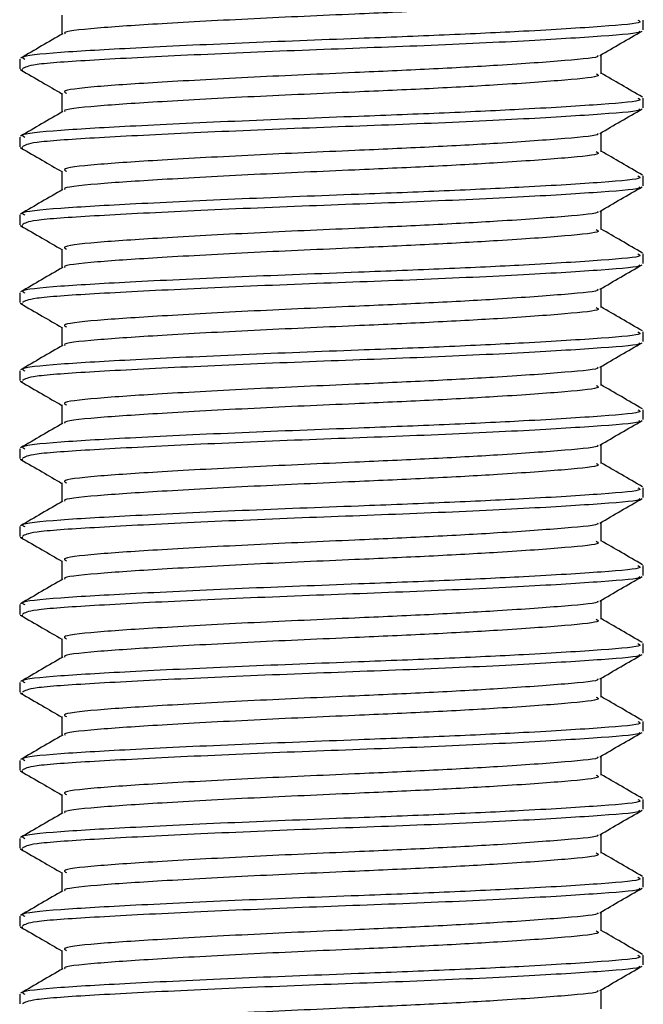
# Model space of a CAD drawing. Header units: millimetres. Extents: x 0 to 420, y 0 to 297.
# Tile 50 of 103: x 198.86 to 199.87, y 184.7 to 186.29. Entities that reach past the tile are written whole.
import ezdxf

# ---------------------------------------------------------------- set-up
doc = ezdxf.new("R2010")
doc.units = ezdxf.units.MM

msp = doc.modelspace()

# ---------------------------------------------------------------- linework, layer by layer
at = {"color": 7, "linetype": 'Continuous', "lineweight": 25}
for p, q in [((198.92905, 186.2954), (198.92905, 186.26486)), ((199.86714, 186.27187), (199.86714, 186.28759)), ((198.86097, 186.22474), (198.86097, 186.20896)), ((199.79907, 186.20107), (199.79907, 186.23173)), ((198.86168, 186.20786), (198.86593, 186.20716)), ((198.92905, 186.16963), (198.92905, 186.13909)), ((199.86714, 186.1461), (199.86714, 186.16182)), ((198.86097, 186.09897), (198.86097, 186.08319)), ((199.79907, 186.0753), (199.79907, 186.10596)), ((198.86168, 186.08209), (198.86593, 186.08139)), ((198.92905, 186.04386), (198.92905, 186.01332)), ((199.86714, 186.02033), (199.86714, 186.03605)), ((199.79907, 185.94953), (199.79907, 185.98019)), ((198.86097, 185.9732), (198.86097, 185.95741)), ((198.86168, 185.95632), (198.86593, 185.95562)), ((198.92905, 185.91809), (198.92905, 185.88755)), ((199.86714, 185.89455), (199.86714, 185.91028)), ((199.79907, 185.82376), (199.79907, 185.85442)), ((198.86097, 185.84742), (198.86097, 185.83164)), ((198.86168, 185.83055), (198.86593, 185.82985)), ((198.92905, 185.79232), (198.92905, 185.76178)), ((199.86714, 185.76878), (199.86714, 185.78451)), ((199.79907, 185.69799), (199.79907, 185.72864)), ((198.86097, 185.72165), (198.86097, 185.70587)), ((198.86168, 185.70477), (198.86593, 185.70408)), ((198.92905, 185.66655), (198.92905, 185.63601)), ((199.86714, 185.64301), (199.86714, 185.65873)), ((199.79907, 185.57222), (199.79907, 185.60287)), ((198.86097, 185.59588), (198.86097, 185.5801)), ((198.86168, 185.579), (198.86593, 185.5783)), ((198.92905, 185.54077), (198.92905, 185.51023)), ((199.86714, 185.51724), (199.86714, 185.53296)), ((199.79907, 185.44645), (199.79907, 185.4771)), ((198.86097, 185.47011), (198.86097, 185.45433)), ((198.86168, 185.45323), (198.86593, 185.45253)), ((198.92905, 185.415), (198.92905, 185.38446)), ((199.86714, 185.39147), (199.86714, 185.40719)), ((198.86097, 185.34434), (198.86097, 185.32856)), ((199.79907, 185.32067), (199.79907, 185.35133)), ((198.86168, 185.32746), (198.86593, 185.32676)), ((198.92905, 185.28923), (198.92905, 185.25869)), ((199.86714, 185.2657), (199.86714, 185.28142)), ((198.86097, 185.21857), (198.86097, 185.20279)), ((199.79907, 185.1949), (199.79907, 185.22556)), ((198.86168, 185.20169), (198.86593, 185.20099)), ((198.92905, 185.16346), (198.92905, 185.13292)), ((199.86714, 185.13993), (199.86714, 185.15565)), ((198.86097, 185.0928), (198.86097, 185.07701)), ((199.79907, 185.06913), (199.79907, 185.09979)), ((198.86168, 185.07592), (198.86593, 185.07522)), ((198.92905, 185.03769), (198.92905, 185.00715)), ((199.86714, 185.01416), (199.86714, 185.02988)), ((198.86097, 184.96703), (198.86097, 184.95124)), ((199.79907, 184.94336), (199.79907, 184.97402)), ((198.86168, 184.95015), (198.86593, 184.94945)), ((198.92905, 184.91192), (198.92905, 184.88138)), ((199.86714, 184.88838), (199.86714, 184.90411)), ((198.86097, 184.84125), (198.86097, 184.82547)), ((199.79907, 184.81759), (199.79907, 184.84824)), ((198.86168, 184.82437), (198.86593, 184.82368)), ((198.92905, 184.78615), (198.92905, 184.75561)), ((199.86714, 184.76261), (199.86714, 184.77833)), ((198.86097, 184.71548), (198.86097, 184.6997)), ((199.79907, 184.69182), (199.79907, 184.72247))]:
    msp.add_line(p, q, dxfattribs=at)
for points, knots in [([(199.79132, 186.32686), (199.79327, 186.32581), (199.80006, 186.32213), (199.74636, 186.31666), (199.6475, 186.3095), (199.52483, 186.3027), (199.38907, 186.29668), (199.23511, 186.28991), (199.08497, 186.28162), (198.98038, 186.27469), (198.92894, 186.26912), (198.93381, 186.26612), (198.9344, 186.26576)], [0, 0, 0, 0, 0.0490909, 0.1710963, 0.2961678, 0.392313, 0.4852006, 0.6086368, 0.7355098, 0.8574829, 0.9826005, 1, 1, 1, 1]), ([(199.85816, 186.28759), (199.86044, 186.28652), (199.86834, 186.28283), (199.80621, 186.27736), (199.69186, 186.2702), (199.54998, 186.26339), (199.393, 186.25738), (199.21484, 186.25061), (199.04167, 186.24231), (198.91899, 186.23538), (198.85849, 186.22924), (198.86722, 186.22568), (198.86951, 186.22474)], [0, 0, 0, 0, 0.0482673, 0.1669875, 0.2886879, 0.3822403, 0.4726264, 0.5927373, 0.7161886, 0.8348774, 0.9566226, 1, 1, 1, 1]), ([(199.86, 186.27004), (199.86071, 186.2696), (199.8656, 186.26654), (199.80481, 186.26165), (199.68224, 186.25384), (199.50702, 186.24573), (199.31328, 186.23891), (199.12587, 186.2308), (198.97482, 186.223), (198.87679, 186.21635), (198.86905, 186.21133), (198.86538, 186.20896)], [0, 0, 0, 0, 0.020946, 0.1431057, 0.2683321, 0.3948123, 0.5164381, 0.6428345, 0.7681974, 0.8902633, 1, 1, 1, 1]), ([(199.79691, 186.23048), (199.80829, 186.23707), (199.83105, 186.25026), (199.85382, 186.26344), (199.86521, 186.27003)], [0, 0, 0, 0, 0.4999098, 1, 1, 1, 1]), ([(198.93054, 186.26573), (198.91915, 186.25913), (198.89638, 186.24594), (198.8736, 186.23275), (198.86221, 186.22616)], [0, 0, 0, 0, 0.4998987, 1, 1, 1, 1]), ([(199.79311, 186.23049), (199.79358, 186.23012), (199.79743, 186.22716), (199.74496, 186.22235), (199.64779, 186.21517), (199.52476, 186.20837), (199.38911, 186.20236), (199.23502, 186.19558), (199.0853, 186.18729), (198.97919, 186.18036), (198.92685, 186.1742), (198.93446, 186.17062), (198.93648, 186.16967)], [0, 0, 0, 0, 0.01700891, 0.13954292, 0.26515642, 0.36171819, 0.45500832, 0.57897936, 0.70640208, 0.8289037, 0.95456345, 1, 1, 1, 1]), ([(198.86291, 186.20714), (198.87429, 186.20055), (198.89634, 186.18779), (198.91839, 186.17502), (198.92905, 186.16884)], [0, 0, 0, 0, 0.5163558, 1, 1, 1, 1]), ([(199.79132, 186.20109), (199.79327, 186.20003), (199.80006, 186.19635), (199.74636, 186.19089), (199.6475, 186.18373), (199.52483, 186.17692), (199.38907, 186.17091), (199.23511, 186.16414), (199.08497, 186.15585), (198.98038, 186.14892), (198.92894, 186.14335), (198.93381, 186.14035), (198.9344, 186.13998)], [0, 0, 0, 0, 0.0490909, 0.1710963, 0.2961678, 0.392313, 0.4852006, 0.6086368, 0.7355098, 0.8574829, 0.9826005, 1, 1, 1, 1]), ([(199.8659, 186.16327), (199.85451, 186.16987), (199.83223, 186.18276), (199.80995, 186.19567), (199.79907, 186.20198)], [0, 0, 0, 0, 0.5112595, 1, 1, 1, 1]), ([(199.85816, 186.16182), (199.86044, 186.16075), (199.86834, 186.15706), (199.80621, 186.15159), (199.69186, 186.14443), (199.54998, 186.13762), (199.393, 186.13161), (199.21484, 186.12484), (199.04167, 186.11654), (198.91899, 186.10961), (198.85849, 186.10347), (198.86722, 186.0999), (198.86951, 186.09897)], [0, 0, 0, 0, 0.0482673, 0.1669875, 0.2886879, 0.3822403, 0.4726264, 0.5927373, 0.7161886, 0.8348774, 0.9566226, 1, 1, 1, 1]), ([(198.93054, 186.13995), (198.91915, 186.13336), (198.89638, 186.12017), (198.8736, 186.10698), (198.86221, 186.10039)], [0, 0, 0, 0, 0.4998987, 1, 1, 1, 1]), ([(199.86, 186.14427), (199.86071, 186.14383), (199.8656, 186.14077), (199.80481, 186.13588), (199.68224, 186.12807), (199.50702, 186.11995), (199.31328, 186.11314), (199.12587, 186.10503), (198.97482, 186.09723), (198.87679, 186.09058), (198.86905, 186.08556), (198.86538, 186.08319)], [0, 0, 0, 0, 0.02094603, 0.1431057, 0.26833207, 0.39481226, 0.5164381, 0.64283453, 0.76819743, 0.89026332, 1, 1, 1, 1]), ([(199.79691, 186.10471), (199.80829, 186.1113), (199.83105, 186.12449), (199.85382, 186.13767), (199.86521, 186.14426)], [0, 0, 0, 0, 0.4999098, 1, 1, 1, 1]), ([(199.79311, 186.10471), (199.79358, 186.10435), (199.79743, 186.10139), (199.74496, 186.09658), (199.64779, 186.0894), (199.52476, 186.0826), (199.38911, 186.07658), (199.23502, 186.06981), (199.0853, 186.06152), (198.97919, 186.05459), (198.92685, 186.04843), (198.93446, 186.04485), (198.93648, 186.0439)], [0, 0, 0, 0, 0.0170089, 0.1395429, 0.2651564, 0.3617182, 0.4550083, 0.5789794, 0.7064021, 0.8289037, 0.9545634, 1, 1, 1, 1]), ([(198.86291, 186.08137), (198.87429, 186.07478), (198.89634, 186.06202), (198.91839, 186.04925), (198.92905, 186.04307)], [0, 0, 0, 0, 0.5163558, 1, 1, 1, 1]), ([(199.8659, 186.0375), (199.85451, 186.0441), (199.83223, 186.05699), (199.80995, 186.0699), (199.79907, 186.0762)], [0, 0, 0, 0, 0.5112595, 1, 1, 1, 1]), ([(199.79132, 186.07532), (199.79327, 186.07426), (199.80006, 186.07058), (199.74636, 186.06512), (199.6475, 186.05796), (199.52483, 186.05115), (199.38907, 186.04514), (199.23511, 186.03837), (199.08497, 186.03007), (198.98038, 186.02315), (198.92894, 186.01757), (198.93381, 186.01458), (198.9344, 186.01421)], [0, 0, 0, 0, 0.0490909, 0.1710963, 0.2961678, 0.392313, 0.4852006, 0.6086368, 0.7355098, 0.8574829, 0.9826005, 1, 1, 1, 1]), ([(199.85816, 186.03605), (199.86044, 186.03498), (199.86834, 186.03129), (199.80621, 186.02582), (199.69186, 186.01866), (199.54998, 186.01185), (199.393, 186.00584), (199.21484, 185.99907), (199.04167, 185.99077), (198.91899, 185.98384), (198.85849, 185.9777), (198.86722, 185.97413), (198.86951, 185.9732)], [0, 0, 0, 0, 0.0482673, 0.1669875, 0.2886879, 0.3822403, 0.4726264, 0.5927373, 0.7161886, 0.8348774, 0.9566226, 1, 1, 1, 1]), ([(198.93054, 186.01418), (198.91915, 186.00759), (198.89638, 185.99439), (198.8736, 185.98121), (198.86221, 185.97462)], [0, 0, 0, 0, 0.4998987, 1, 1, 1, 1]), ([(199.86, 186.0185), (199.86071, 186.01805), (199.8656, 186.015), (199.80481, 186.01011), (199.68224, 186.0023), (199.50702, 185.99418), (199.31328, 185.98736), (199.12587, 185.97926), (198.97482, 185.97146), (198.87679, 185.96481), (198.86905, 185.95979), (198.86538, 185.95741)], [0, 0, 0, 0, 0.02094603, 0.1431057, 0.26833207, 0.39481226, 0.5164381, 0.64283453, 0.76819743, 0.89026332, 1, 1, 1, 1]), ([(199.79691, 185.97894), (199.80829, 185.98553), (199.83105, 185.99872), (199.85382, 186.0119), (199.86521, 186.01849)], [0, 0, 0, 0, 0.4999098, 1, 1, 1, 1]), ([(199.79311, 185.97894), (199.79358, 185.97858), (199.79743, 185.97562), (199.74496, 185.97081), (199.64779, 185.96363), (199.52476, 185.95683), (199.38911, 185.95081), (199.23502, 185.94404), (199.0853, 185.93575), (198.97919, 185.92882), (198.92685, 185.92266), (198.93446, 185.91908), (198.93648, 185.91813)], [0, 0, 0, 0, 0.0170089, 0.1395429, 0.2651564, 0.3617182, 0.4550083, 0.5789794, 0.7064021, 0.8289037, 0.9545634, 1, 1, 1, 1]), ([(198.86291, 185.9556), (198.87429, 185.94901), (198.89634, 185.93625), (198.91839, 185.92348), (198.92905, 185.9173)], [0, 0, 0, 0, 0.5163558, 1, 1, 1, 1]), ([(199.79132, 185.94955), (199.79327, 185.94849), (199.80006, 185.94481), (199.74636, 185.93935), (199.6475, 185.93219), (199.52483, 185.92538), (199.38907, 185.91937), (199.23511, 185.9126), (199.08497, 185.9043), (198.98038, 185.89737), (198.92894, 185.8918), (198.93381, 185.88881), (198.9344, 185.88844)], [0, 0, 0, 0, 0.0490909, 0.1710963, 0.2961678, 0.392313, 0.4852006, 0.6086368, 0.7355098, 0.8574829, 0.9826005, 1, 1, 1, 1]), ([(199.8659, 185.91173), (199.85451, 185.91832), (199.83223, 185.93122), (199.80995, 185.94413), (199.79907, 185.95043)], [0, 0, 0, 0, 0.5112595, 1, 1, 1, 1]), ([(199.85816, 185.91028), (199.86044, 185.90921), (199.86834, 185.90552), (199.80621, 185.90005), (199.69186, 185.89289), (199.54998, 185.88608), (199.393, 185.88007), (199.21484, 185.87329), (199.04167, 185.865), (198.91899, 185.85807), (198.85849, 185.85193), (198.86722, 185.84836), (198.86951, 185.84742)], [0, 0, 0, 0, 0.0482673, 0.1669875, 0.2886879, 0.3822403, 0.4726264, 0.5927373, 0.7161886, 0.8348774, 0.9566226, 1, 1, 1, 1]), ([(198.93054, 185.88841), (198.91915, 185.88182), (198.89638, 185.86862), (198.8736, 185.85544), (198.86221, 185.84884)], [0, 0, 0, 0, 0.4998987, 1, 1, 1, 1]), ([(199.86, 185.89273), (199.86071, 185.89228), (199.8656, 185.88923), (199.80481, 185.88434), (199.68224, 185.87653), (199.50702, 185.86841), (199.31328, 185.86159), (199.12587, 185.85349), (198.97482, 185.84568), (198.87679, 185.83904), (198.86905, 185.83402), (198.86538, 185.83164)], [0, 0, 0, 0, 0.02094603, 0.1431057, 0.26833207, 0.39481226, 0.5164381, 0.64283453, 0.76819743, 0.89026332, 1, 1, 1, 1]), ([(199.79691, 185.85317), (199.80829, 185.85976), (199.83105, 185.87295), (199.85382, 185.88613), (199.86521, 185.89272)], [0, 0, 0, 0, 0.4999098, 1, 1, 1, 1]), ([(199.79311, 185.85317), (199.79358, 185.85281), (199.79743, 185.84985), (199.74496, 185.84504), (199.64779, 185.83786), (199.52476, 185.83105), (199.38911, 185.82504), (199.23502, 185.81827), (199.0853, 185.80997), (198.97919, 185.80305), (198.92685, 185.79689), (198.93446, 185.79331), (198.93648, 185.79236)], [0, 0, 0, 0, 0.0170089, 0.1395429, 0.2651564, 0.3617182, 0.4550083, 0.5789794, 0.7064021, 0.8289037, 0.9545634, 1, 1, 1, 1]), ([(198.86291, 185.82983), (198.87429, 185.82324), (198.89634, 185.81048), (198.91839, 185.79771), (198.92905, 185.79153)], [0, 0, 0, 0, 0.5163558, 1, 1, 1, 1]), ([(199.79132, 185.82378), (199.79327, 185.82272), (199.80006, 185.81904), (199.74636, 185.81358), (199.6475, 185.80642), (199.52483, 185.79961), (199.38907, 185.7936), (199.23511, 185.78683), (199.08497, 185.77853), (198.98038, 185.7716), (198.92894, 185.76603), (198.93381, 185.76304), (198.9344, 185.76267)], [0, 0, 0, 0, 0.0490909, 0.1710963, 0.2961678, 0.392313, 0.4852006, 0.6086368, 0.7355098, 0.8574829, 0.9826005, 1, 1, 1, 1]), ([(199.8659, 185.78596), (199.85451, 185.79255), (199.83223, 185.80545), (199.80995, 185.81836), (199.79907, 185.82466)], [0, 0, 0, 0, 0.5112595, 1, 1, 1, 1]), ([(199.85816, 185.78451), (199.86044, 185.78344), (199.86834, 185.77975), (199.80621, 185.77427), (199.69186, 185.76711), (199.54998, 185.76031), (199.393, 185.7543), (199.21484, 185.74752), (199.04167, 185.73923), (198.91899, 185.7323), (198.85849, 185.72616), (198.86722, 185.72259), (198.86951, 185.72165)], [0, 0, 0, 0, 0.0482673, 0.1669875, 0.2886879, 0.3822403, 0.4726264, 0.5927373, 0.7161886, 0.8348774, 0.9566226, 1, 1, 1, 1]), ([(198.93054, 185.76264), (198.91915, 185.75605), (198.89638, 185.74285), (198.8736, 185.72967), (198.86221, 185.72307)], [0, 0, 0, 0, 0.4998987, 1, 1, 1, 1]), ([(199.86, 185.76696), (199.86071, 185.76651), (199.8656, 185.76346), (199.80481, 185.75857), (199.68224, 185.75076), (199.50702, 185.74264), (199.31328, 185.73582), (199.12587, 185.72772), (198.97482, 185.71991), (198.87679, 185.71327), (198.86905, 185.70825), (198.86538, 185.70587)], [0, 0, 0, 0, 0.02094603, 0.1431057, 0.26833207, 0.39481226, 0.5164381, 0.64283453, 0.76819743, 0.89026332, 1, 1, 1, 1]), ([(199.79691, 185.7274), (199.80829, 185.73399), (199.83105, 185.74718), (199.85382, 185.76035), (199.86521, 185.76694)], [0, 0, 0, 0, 0.4999098, 1, 1, 1, 1]), ([(199.79311, 185.7274), (199.79358, 185.72704), (199.79743, 185.72407), (199.74496, 185.71927), (199.64779, 185.71209), (199.52476, 185.70528), (199.38911, 185.69927), (199.23502, 185.6925), (199.0853, 185.6842), (198.97919, 185.67727), (198.92685, 185.67112), (198.93446, 185.66754), (198.93648, 185.66659)], [0, 0, 0, 0, 0.0170089, 0.1395429, 0.2651564, 0.3617182, 0.4550083, 0.5789794, 0.7064021, 0.8289037, 0.9545634, 1, 1, 1, 1]), ([(198.86291, 185.70406), (198.87429, 185.69747), (198.89634, 185.6847), (198.91839, 185.67193), (198.92905, 185.66576)], [0, 0, 0, 0, 0.5163558, 1, 1, 1, 1]), ([(199.79132, 185.698), (199.79327, 185.69695), (199.80006, 185.69327), (199.74636, 185.68781), (199.6475, 185.68065), (199.52483, 185.67384), (199.38907, 185.66783), (199.23511, 185.66105), (199.08497, 185.65276), (198.98038, 185.64583), (198.92894, 185.64026), (198.93381, 185.63727), (198.9344, 185.6369)], [0, 0, 0, 0, 0.0490909, 0.1710963, 0.2961678, 0.392313, 0.4852006, 0.6086368, 0.7355098, 0.8574829, 0.9826005, 1, 1, 1, 1]), ([(199.8659, 185.66019), (199.85451, 185.66678), (199.83223, 185.67968), (199.80995, 185.69258), (199.79907, 185.69889)], [0, 0, 0, 0, 0.5112595, 1, 1, 1, 1]), ([(199.85816, 185.65873), (199.86044, 185.65767), (199.86834, 185.65398), (199.80621, 185.6485), (199.69186, 185.64134), (199.54998, 185.63454), (199.393, 185.62852), (199.21484, 185.62175), (199.04167, 185.61346), (198.91899, 185.60653), (198.85849, 185.60039), (198.86722, 185.59682), (198.86951, 185.59588)], [0, 0, 0, 0, 0.0482673, 0.1669875, 0.2886879, 0.3822403, 0.4726264, 0.5927373, 0.7161886, 0.8348774, 0.9566226, 1, 1, 1, 1]), ([(198.93054, 185.63687), (198.91915, 185.63027), (198.89638, 185.61708), (198.8736, 185.6039), (198.86221, 185.5973)], [0, 0, 0, 0, 0.4998987, 1, 1, 1, 1]), ([(199.86, 185.64119), (199.86071, 185.64074), (199.8656, 185.63769), (199.80481, 185.6328), (199.68224, 185.62499), (199.50702, 185.61687), (199.31328, 185.61005), (199.12587, 185.60194), (198.97482, 185.59414), (198.87679, 185.5875), (198.86905, 185.58248), (198.86538, 185.5801)], [0, 0, 0, 0, 0.02094603, 0.1431057, 0.26833207, 0.39481226, 0.5164381, 0.64283453, 0.76819743, 0.89026332, 1, 1, 1, 1]), ([(199.79691, 185.60163), (199.80829, 185.60822), (199.83105, 185.6214), (199.85382, 185.63458), (199.86521, 185.64117)], [0, 0, 0, 0, 0.4999098, 1, 1, 1, 1]), ([(199.79311, 185.60163), (199.79358, 185.60127), (199.79743, 185.5983), (199.74496, 185.5935), (199.64779, 185.58631), (199.52476, 185.57951), (199.38911, 185.5735), (199.23502, 185.56673), (199.0853, 185.55843), (198.97919, 185.5515), (198.92685, 185.54535), (198.93446, 185.54177), (198.93648, 185.54082)], [0, 0, 0, 0, 0.0170089, 0.1395429, 0.2651564, 0.3617182, 0.4550083, 0.5789794, 0.7064021, 0.8289037, 0.9545634, 1, 1, 1, 1]), ([(198.86291, 185.57829), (198.87429, 185.5717), (198.89634, 185.55893), (198.91839, 185.54616), (198.92905, 185.53999)], [0, 0, 0, 0, 0.5163558, 1, 1, 1, 1]), ([(199.79132, 185.57223), (199.79327, 185.57118), (199.80006, 185.5675), (199.74636, 185.56204), (199.6475, 185.55487), (199.52483, 185.54807), (199.38907, 185.54206), (199.23511, 185.53528), (199.08497, 185.52699), (198.98038, 185.52006), (198.92894, 185.51449), (198.93381, 185.51149), (198.9344, 185.51113)], [0, 0, 0, 0, 0.0490909, 0.1710963, 0.2961678, 0.392313, 0.4852006, 0.6086368, 0.7355098, 0.8574829, 0.9826005, 1, 1, 1, 1]), ([(199.8659, 185.53442), (199.85451, 185.54101), (199.83223, 185.55391), (199.80995, 185.56681), (199.79907, 185.57312)], [0, 0, 0, 0, 0.5112595, 1, 1, 1, 1]), ([(199.85816, 185.53296), (199.86044, 185.5319), (199.86834, 185.5282), (199.80621, 185.52273), (199.69186, 185.51557), (199.54998, 185.50876), (199.393, 185.50275), (199.21484, 185.49598), (199.04167, 185.48769), (198.91899, 185.48076), (198.85849, 185.47461), (198.86722, 185.47105), (198.86951, 185.47011)], [0, 0, 0, 0, 0.0482673, 0.1669875, 0.2886879, 0.3822403, 0.4726264, 0.5927373, 0.7161886, 0.8348774, 0.9566226, 1, 1, 1, 1]), ([(198.93054, 185.5111), (198.91915, 185.5045), (198.89638, 185.49131), (198.8736, 185.47812), (198.86221, 185.47153)], [0, 0, 0, 0, 0.4998987, 1, 1, 1, 1]), ([(199.86, 185.51542), (199.86071, 185.51497), (199.8656, 185.51191), (199.80481, 185.50703), (199.68224, 185.49922), (199.50702, 185.4911), (199.31328, 185.48428), (199.12587, 185.47617), (198.97482, 185.46837), (198.87679, 185.46173), (198.86905, 185.45671), (198.86538, 185.45433)], [0, 0, 0, 0, 0.020946, 0.1431057, 0.2683321, 0.3948123, 0.5164381, 0.6428345, 0.7681974, 0.8902633, 1, 1, 1, 1]), ([(199.79691, 185.47586), (199.80829, 185.48245), (199.83105, 185.49563), (199.85382, 185.50881), (199.86521, 185.5154)], [0, 0, 0, 0, 0.4999098, 1, 1, 1, 1]), ([(199.79311, 185.47586), (199.79358, 185.4755), (199.79743, 185.47253), (199.74496, 185.46773), (199.64779, 185.46054), (199.52476, 185.45374), (199.38911, 185.44773), (199.23502, 185.44095), (199.0853, 185.43266), (198.97919, 185.42573), (198.92685, 185.41957), (198.93446, 185.41599), (198.93648, 185.41504)], [0, 0, 0, 0, 0.0170089, 0.1395429, 0.2651564, 0.3617182, 0.4550083, 0.5789794, 0.7064021, 0.8289037, 0.9545634, 1, 1, 1, 1]), ([(198.86291, 185.45252), (198.87429, 185.44593), (198.89634, 185.43316), (198.91839, 185.42039), (198.92905, 185.41422)], [0, 0, 0, 0, 0.51635581, 1, 1, 1, 1]), ([(199.79132, 185.44646), (199.79327, 185.44541), (199.80006, 185.44173), (199.74636, 185.43626), (199.6475, 185.4291), (199.52483, 185.4223), (199.38907, 185.41628), (199.23511, 185.40951), (199.08497, 185.40122), (198.98038, 185.39429), (198.92894, 185.38872), (198.93381, 185.38572), (198.9344, 185.38536)], [0, 0, 0, 0, 0.0490909, 0.1710963, 0.2961678, 0.392313, 0.4852006, 0.6086368, 0.7355098, 0.8574829, 0.9826005, 1, 1, 1, 1]), ([(199.8659, 185.40864), (199.85451, 185.41524), (199.83223, 185.42814), (199.80995, 185.44104), (199.79907, 185.44735)], [0, 0, 0, 0, 0.5112595, 1, 1, 1, 1]), ([(199.85816, 185.40719), (199.86044, 185.40612), (199.86834, 185.40243), (199.80621, 185.39696), (199.69186, 185.3898), (199.54998, 185.38299), (199.393, 185.37698), (199.21484, 185.37021), (199.04167, 185.36191), (198.91899, 185.35499), (198.85849, 185.34884), (198.86722, 185.34528), (198.86951, 185.34434)], [0, 0, 0, 0, 0.0482673, 0.1669875, 0.2886879, 0.3822403, 0.4726264, 0.5927373, 0.7161886, 0.8348774, 0.9566226, 1, 1, 1, 1]), ([(198.93054, 185.38533), (198.91915, 185.37873), (198.89638, 185.36554), (198.8736, 185.35235), (198.86221, 185.34576)], [0, 0, 0, 0, 0.4998987, 1, 1, 1, 1]), ([(199.86, 185.38964), (199.86071, 185.3892), (199.8656, 185.38614), (199.80481, 185.38126), (199.68224, 185.37344), (199.50702, 185.36533), (199.31328, 185.35851), (199.12587, 185.3504), (198.97482, 185.3426), (198.87679, 185.33596), (198.86905, 185.33093), (198.86538, 185.32856)], [0, 0, 0, 0, 0.020946, 0.1431057, 0.2683321, 0.3948123, 0.5164381, 0.6428345, 0.7681974, 0.8902633, 1, 1, 1, 1]), ([(199.79691, 185.35008), (199.80829, 185.35668), (199.83105, 185.36986), (199.85382, 185.38304), (199.86521, 185.38963)], [0, 0, 0, 0, 0.4999098, 1, 1, 1, 1]), ([(199.79311, 185.35009), (199.79358, 185.34973), (199.79743, 185.34676), (199.74496, 185.34195), (199.64779, 185.33477), (199.52476, 185.32797), (199.38911, 185.32196), (199.23502, 185.31518), (199.0853, 185.30689), (198.97919, 185.29996), (198.92685, 185.2938), (198.93446, 185.29022), (198.93648, 185.28927)], [0, 0, 0, 0, 0.0170089, 0.1395429, 0.2651564, 0.3617182, 0.4550083, 0.5789794, 0.7064021, 0.8289037, 0.9545634, 1, 1, 1, 1]), ([(198.86291, 185.32674), (198.87429, 185.32015), (198.89634, 185.30739), (198.91839, 185.29462), (198.92905, 185.28844)], [0, 0, 0, 0, 0.5163558, 1, 1, 1, 1]), ([(199.79132, 185.32069), (199.79327, 185.31963), (199.80006, 185.31596), (199.74636, 185.31049), (199.6475, 185.30333), (199.52483, 185.29652), (199.38907, 185.29051), (199.23511, 185.28374), (199.08497, 185.27545), (198.98038, 185.26852), (198.92894, 185.26295), (198.93381, 185.25995), (198.9344, 185.25959)], [0, 0, 0, 0, 0.0490909, 0.1710963, 0.2961678, 0.392313, 0.4852006, 0.6086368, 0.7355098, 0.8574829, 0.9826005, 1, 1, 1, 1]), ([(199.8659, 185.28287), (199.85451, 185.28947), (199.83223, 185.30236), (199.80995, 185.31527), (199.79907, 185.32158)], [0, 0, 0, 0, 0.5112595, 1, 1, 1, 1]), ([(199.85816, 185.28142), (199.86044, 185.28035), (199.86834, 185.27666), (199.80621, 185.27119), (199.69186, 185.26403), (199.54998, 185.25722), (199.393, 185.25121), (199.21484, 185.24444), (199.04167, 185.23614), (198.91899, 185.22921), (198.85849, 185.22307), (198.86722, 185.21951), (198.86951, 185.21857)], [0, 0, 0, 0, 0.0482673, 0.1669875, 0.2886879, 0.3822403, 0.4726264, 0.5927373, 0.7161886, 0.8348774, 0.9566226, 1, 1, 1, 1]), ([(198.93054, 185.25956), (198.91915, 185.25296), (198.89638, 185.23977), (198.8736, 185.22658), (198.86221, 185.21999)], [0, 0, 0, 0, 0.4998987, 1, 1, 1, 1]), ([(199.86, 185.26387), (199.86071, 185.26343), (199.8656, 185.26037), (199.80481, 185.25548), (199.68224, 185.24767), (199.50702, 185.23956), (199.31328, 185.23274), (199.12587, 185.22463), (198.97482, 185.21683), (198.87679, 185.21018), (198.86905, 185.20516), (198.86538, 185.20279)], [0, 0, 0, 0, 0.020946, 0.1431057, 0.2683321, 0.3948123, 0.5164381, 0.6428345, 0.7681974, 0.8902633, 1, 1, 1, 1]), ([(199.79691, 185.22431), (199.80829, 185.2309), (199.83105, 185.24409), (199.85382, 185.25727), (199.86521, 185.26386)], [0, 0, 0, 0, 0.4999098, 1, 1, 1, 1]), ([(199.79311, 185.22432), (199.79358, 185.22395), (199.79743, 185.22099), (199.74496, 185.21618), (199.64779, 185.209), (199.52476, 185.2022), (199.38911, 185.19618), (199.23502, 185.18941), (199.0853, 185.18112), (198.97919, 185.17419), (198.92685, 185.16803), (198.93446, 185.16445), (198.93648, 185.1635)], [0, 0, 0, 0, 0.0170089, 0.1395429, 0.2651564, 0.3617182, 0.4550083, 0.5789794, 0.7064021, 0.8289037, 0.9545634, 1, 1, 1, 1]), ([(198.86291, 185.20097), (198.87429, 185.19438), (198.89634, 185.18162), (198.91839, 185.16885), (198.92905, 185.16267)], [0, 0, 0, 0, 0.5163558, 1, 1, 1, 1]), ([(199.79132, 185.19492), (199.79327, 185.19386), (199.80006, 185.19018), (199.74636, 185.18472), (199.6475, 185.17756), (199.52483, 185.17075), (199.38907, 185.16474), (199.23511, 185.15797), (199.08497, 185.14968), (198.98038, 185.14275), (198.92894, 185.13718), (198.93381, 185.13418), (198.9344, 185.13381)], [0, 0, 0, 0, 0.0490909, 0.1710963, 0.2961678, 0.392313, 0.4852006, 0.6086368, 0.7355098, 0.8574829, 0.9826005, 1, 1, 1, 1]), ([(199.8659, 185.1571), (199.85451, 185.1637), (199.83223, 185.17659), (199.80995, 185.1895), (199.79907, 185.19581)], [0, 0, 0, 0, 0.5112595, 1, 1, 1, 1]), ([(199.85816, 185.15565), (199.86044, 185.15458), (199.86834, 185.15089), (199.80621, 185.14542), (199.69186, 185.13826), (199.54998, 185.13145), (199.393, 185.12544), (199.21484, 185.11867), (199.04167, 185.11037), (198.91899, 185.10344), (198.85849, 185.0973), (198.86722, 185.09373), (198.86951, 185.0928)], [0, 0, 0, 0, 0.0482673, 0.1669875, 0.2886879, 0.3822403, 0.4726264, 0.5927373, 0.7161886, 0.8348774, 0.9566226, 1, 1, 1, 1]), ([(199.86, 185.1381), (199.86071, 185.13765), (199.8656, 185.1346), (199.80481, 185.12971), (199.68224, 185.1219), (199.50702, 185.11378), (199.31328, 185.10696), (199.12587, 185.09886), (198.97482, 185.09106), (198.87679, 185.08441), (198.86905, 185.07939), (198.86538, 185.07701)], [0, 0, 0, 0, 0.020946, 0.1431057, 0.2683321, 0.3948123, 0.5164381, 0.6428345, 0.7681974, 0.8902633, 1, 1, 1, 1]), ([(199.79691, 185.09854), (199.80829, 185.10513), (199.83105, 185.11832), (199.85382, 185.1315), (199.86521, 185.13809)], [0, 0, 0, 0, 0.4999098, 1, 1, 1, 1]), ([(198.93054, 185.13378), (198.91915, 185.12719), (198.89638, 185.114), (198.8736, 185.10081), (198.86221, 185.09422)], [0, 0, 0, 0, 0.49989867, 1, 1, 1, 1]), ([(199.79311, 185.09854), (199.79358, 185.09818), (199.79743, 185.09522), (199.74496, 185.09041), (199.64779, 185.08323), (199.52476, 185.07643), (199.38911, 185.07041), (199.23502, 185.06364), (199.0853, 185.05535), (198.97919, 185.04842), (198.92685, 185.04226), (198.93446, 185.03868), (198.93648, 185.03773)], [0, 0, 0, 0, 0.0170089, 0.1395429, 0.2651564, 0.3617182, 0.4550083, 0.5789794, 0.7064021, 0.8289037, 0.9545634, 1, 1, 1, 1]), ([(198.86291, 185.0752), (198.87429, 185.06861), (198.89634, 185.05585), (198.91839, 185.04308), (198.92905, 185.0369)], [0, 0, 0, 0, 0.5163558, 1, 1, 1, 1]), ([(199.79132, 185.06915), (199.79327, 185.06809), (199.80006, 185.06441), (199.74636, 185.05895), (199.6475, 185.05179), (199.52483, 185.04498), (199.38907, 185.03897), (199.23511, 185.0322), (199.08497, 185.0239), (198.98038, 185.01698), (198.92894, 185.0114), (198.93381, 185.00841), (198.9344, 185.00804)], [0, 0, 0, 0, 0.0490909, 0.1710963, 0.2961678, 0.392313, 0.4852006, 0.6086368, 0.7355098, 0.8574829, 0.9826005, 1, 1, 1, 1]), ([(199.8659, 185.03133), (199.85451, 185.03792), (199.83223, 185.05082), (199.80995, 185.06373), (199.79907, 185.07003)], [0, 0, 0, 0, 0.5112595, 1, 1, 1, 1]), ([(199.85816, 185.02988), (199.86044, 185.02881), (199.86834, 185.02512), (199.80621, 185.01965), (199.69186, 185.01249), (199.54998, 185.00568), (199.393, 184.99967), (199.21484, 184.99289), (199.04167, 184.9846), (198.91899, 184.97767), (198.85849, 184.97153), (198.86722, 184.96796), (198.86951, 184.96703)], [0, 0, 0, 0, 0.0482673, 0.1669875, 0.2886879, 0.3822403, 0.4726264, 0.5927373, 0.7161886, 0.8348774, 0.9566226, 1, 1, 1, 1]), ([(199.86, 185.01233), (199.86071, 185.01188), (199.8656, 185.00883), (199.80481, 185.00394), (199.68224, 184.99613), (199.50702, 184.98801), (199.31328, 184.98119), (199.12587, 184.97309), (198.97482, 184.96529), (198.87679, 184.95864), (198.86905, 184.95362), (198.86538, 184.95124)], [0, 0, 0, 0, 0.020946, 0.1431057, 0.2683321, 0.3948123, 0.5164381, 0.6428345, 0.7681974, 0.8902633, 1, 1, 1, 1]), ([(199.79691, 184.97277), (199.80829, 184.97936), (199.83105, 184.99255), (199.85382, 185.00573), (199.86521, 185.01232)], [0, 0, 0, 0, 0.4999098, 1, 1, 1, 1]), ([(198.93054, 185.00801), (198.91915, 185.00142), (198.89638, 184.98822), (198.8736, 184.97504), (198.86221, 184.96845)], [0, 0, 0, 0, 0.4998987, 1, 1, 1, 1]), ([(199.79311, 184.97277), (199.79358, 184.97241), (199.79743, 184.96945), (199.74496, 184.96464), (199.64779, 184.95746), (199.52476, 184.95065), (199.38911, 184.94464), (199.23502, 184.93787), (199.0853, 184.92958), (198.97919, 184.92265), (198.92685, 184.91649), (198.93446, 184.91291), (198.93648, 184.91196)], [0, 0, 0, 0, 0.01700891, 0.13954292, 0.26515642, 0.36171819, 0.45500832, 0.57897936, 0.70640208, 0.8289037, 0.95456345, 1, 1, 1, 1]), ([(198.86291, 184.94943), (198.87429, 184.94284), (198.89634, 184.93008), (198.91839, 184.91731), (198.92905, 184.91113)], [0, 0, 0, 0, 0.5163558, 1, 1, 1, 1]), ([(199.79132, 184.94338), (199.79327, 184.94232), (199.80006, 184.93864), (199.74636, 184.93318), (199.6475, 184.92602), (199.52483, 184.91921), (199.38907, 184.9132), (199.23511, 184.90643), (199.08497, 184.89813), (198.98038, 184.8912), (198.92894, 184.88563), (198.93381, 184.88264), (198.9344, 184.88227)], [0, 0, 0, 0, 0.0490909, 0.1710963, 0.2961678, 0.392313, 0.4852006, 0.6086368, 0.7355098, 0.8574829, 0.9826005, 1, 1, 1, 1]), ([(199.8659, 184.90556), (199.85451, 184.91215), (199.83223, 184.92505), (199.80995, 184.93796), (199.79907, 184.94426)], [0, 0, 0, 0, 0.5112595, 1, 1, 1, 1]), ([(199.85816, 184.90411), (199.86044, 184.90304), (199.86834, 184.89935), (199.80621, 184.89388), (199.69186, 184.88671), (199.54998, 184.87991), (199.393, 184.8739), (199.21484, 184.86712), (199.04167, 184.85883), (198.91899, 184.8519), (198.85849, 184.84576), (198.86722, 184.84219), (198.86951, 184.84125)], [0, 0, 0, 0, 0.04826734, 0.16698745, 0.28868792, 0.3822403, 0.47262643, 0.59273734, 0.71618864, 0.8348774, 0.95662262, 1, 1, 1, 1]), ([(199.86, 184.88656), (199.86071, 184.88611), (199.8656, 184.88306), (199.80481, 184.87817), (199.68224, 184.87036), (199.50702, 184.86224), (199.31328, 184.85542), (199.12587, 184.84732), (198.97482, 184.83951), (198.87679, 184.83287), (198.86905, 184.82785), (198.86538, 184.82547)], [0, 0, 0, 0, 0.020946, 0.1431057, 0.2683321, 0.3948123, 0.5164381, 0.6428345, 0.7681974, 0.8902633, 1, 1, 1, 1]), ([(199.79691, 184.847), (199.80829, 184.85359), (199.83105, 184.86678), (199.85382, 184.87995), (199.86521, 184.88655)], [0, 0, 0, 0, 0.4999098, 1, 1, 1, 1]), ([(198.93054, 184.88224), (198.91915, 184.87565), (198.89638, 184.86245), (198.8736, 184.84927), (198.86221, 184.84267)], [0, 0, 0, 0, 0.4998987, 1, 1, 1, 1]), ([(199.79311, 184.847), (199.79358, 184.84664), (199.79743, 184.84368), (199.74496, 184.83887), (199.64779, 184.83169), (199.52476, 184.82488), (199.38911, 184.81887), (199.23502, 184.8121), (199.0853, 184.8038), (198.97919, 184.79688), (198.92685, 184.79072), (198.93446, 184.78714), (198.93648, 184.78619)], [0, 0, 0, 0, 0.0170089, 0.1395429, 0.2651564, 0.3617182, 0.4550083, 0.5789794, 0.7064021, 0.8289037, 0.9545634, 1, 1, 1, 1]), ([(198.86291, 184.82366), (198.87429, 184.81707), (198.89634, 184.80431), (198.91839, 184.79154), (198.92905, 184.78536)], [0, 0, 0, 0, 0.5163558, 1, 1, 1, 1]), ([(199.79132, 184.81761), (199.79327, 184.81655), (199.80006, 184.81287), (199.74636, 184.80741), (199.6475, 184.80025), (199.52483, 184.79344), (199.38907, 184.78743), (199.23511, 184.78066), (199.08497, 184.77236), (198.98038, 184.76543), (198.92894, 184.75986), (198.93381, 184.75687), (198.9344, 184.7565)], [0, 0, 0, 0, 0.0490909, 0.1710963, 0.2961678, 0.392313, 0.4852006, 0.6086368, 0.7355098, 0.8574829, 0.9826005, 1, 1, 1, 1]), ([(199.8659, 184.77979), (199.85451, 184.78638), (199.83223, 184.79928), (199.80995, 184.81218), (199.79907, 184.81849)], [0, 0, 0, 0, 0.5112595, 1, 1, 1, 1]), ([(199.85816, 184.77833), (199.86044, 184.77727), (199.86834, 184.77358), (199.80621, 184.7681), (199.69186, 184.76094), (199.54998, 184.75414), (199.393, 184.74812), (199.21484, 184.74135), (199.04167, 184.73306), (198.91899, 184.72613), (198.85849, 184.71999), (198.86722, 184.71642), (198.86951, 184.71548)], [0, 0, 0, 0, 0.04826734, 0.16698745, 0.28868792, 0.3822403, 0.47262643, 0.59273734, 0.71618864, 0.8348774, 0.95662262, 1, 1, 1, 1]), ([(198.93054, 184.75647), (198.91915, 184.74987), (198.89638, 184.73668), (198.8736, 184.7235), (198.86221, 184.7169)], [0, 0, 0, 0, 0.49989867, 1, 1, 1, 1]), ([(199.86, 184.76079), (199.86071, 184.76034), (199.8656, 184.75729), (199.80481, 184.7524), (199.68224, 184.74459), (199.50702, 184.73647), (199.31328, 184.72965), (199.12587, 184.72155), (198.97482, 184.71374), (198.87679, 184.7071), (198.86905, 184.70208), (198.86538, 184.6997)], [0, 0, 0, 0, 0.020946, 0.1431057, 0.2683321, 0.3948123, 0.5164381, 0.6428345, 0.7681974, 0.8902633, 1, 1, 1, 1]), ([(199.79691, 184.72123), (199.80829, 184.72782), (199.83105, 184.741), (199.85382, 184.75418), (199.86521, 184.76077)], [0, 0, 0, 0, 0.4999098, 1, 1, 1, 1]), ([(199.79311, 184.72123), (199.79358, 184.72087), (199.79743, 184.7179), (199.74496, 184.7131), (199.64779, 184.70591), (199.52476, 184.69911), (199.38911, 184.6931), (199.23502, 184.68633), (199.0853, 184.67803), (198.97919, 184.6711), (198.92685, 184.66495), (198.93446, 184.66137), (198.93648, 184.66042)], [0, 0, 0, 0, 0.0170089, 0.1395429, 0.2651564, 0.3617182, 0.4550083, 0.5789794, 0.7064021, 0.8289037, 0.9545634, 1, 1, 1, 1])]:
    msp.add_open_spline(points, degree=3, knots=knots, dxfattribs=at)

doc.saveas('drawing.dxf')
